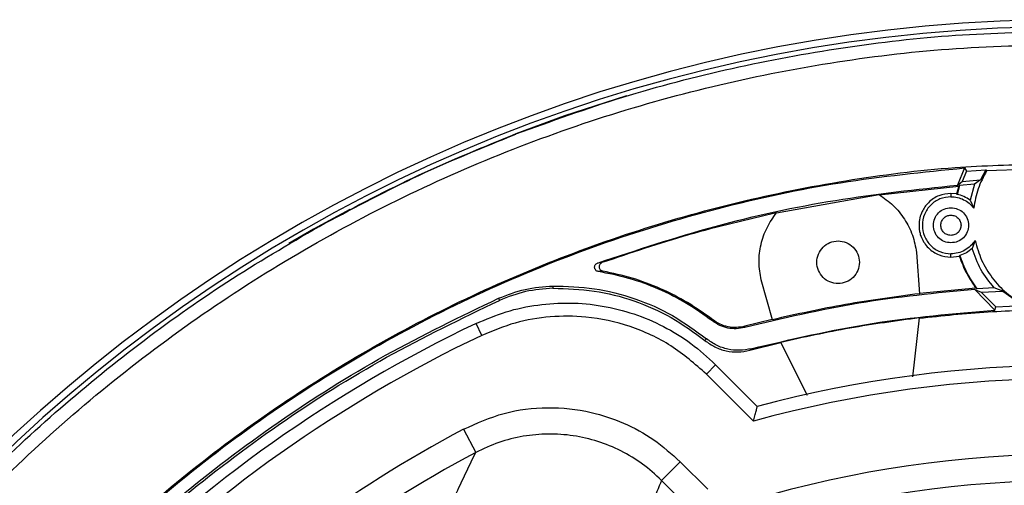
# Model space of a CAD drawing. Header units: millimetres. Extents: x 0 to 594, y 0 to 420.
# Tile 39 of 47: x 346 to 383, y 308 to 326. Entities that reach past the tile are written whole.
import ezdxf

# ---------------------------------------------------------------- set-up
doc = ezdxf.new("R2010")
doc.units = ezdxf.units.MM

msp = doc.modelspace()

# ---------------------------------------------------------------- linework, layer by layer
at = {"color": 7, "linetype": 'Continuous', "lineweight": 25}
for p, q in [((381.533, 320.383), (381.269, 319.733)), ((381.613, 320.265), (381.447, 319.871)), ((381.533, 320.383), (381.613, 320.265)), ((381.613, 320.265), (382.35, 320.308)), ((382.35, 320.308), (382.147, 319.925)), ((382.35, 320.308), (382.373, 320.269)), ((384.475, 320.351), (382.373, 320.269)), ((381.447, 319.871), (382.147, 319.925)), ((382.147, 319.925), (381.92, 319.763)), ((378.302, 319.366), (381.315, 319.693)), ((381.315, 319.693), (381.236, 319.4)), ((381.351, 319.722), (381.257, 319.38)), ((381.269, 319.733), (381.447, 319.871)), ((381.351, 319.722), (381.315, 319.693)), ((381.92, 319.763), (381.351, 319.722)), ((381.92, 319.763), (381.745, 319.158)), ((374.402, 318.686), (378.292, 319.372)), ((381.02, 319.419), (381.02, 319.292)), ((381.236, 319.4), (381.02, 319.419)), ((381.257, 319.38), (381.236, 319.4)), ((381.745, 319.158), (381.885, 318.861)), ((381.938, 317.634), (381.825, 317.326)), ((379.716, 317.178), (379.83, 315.613)), ((381.02, 316.997), (381.02, 317.125)), ((381.02, 316.997), (381.338, 317.04)), ((381.359, 317.063), (381.338, 317.04)), ((367.777, 316.791), (367.607, 316.776)), ((367.805, 316.47), (367.637, 316.455)), ((365.915, 315.905), (365.917, 315.819)), ((374.243, 314.628), (373.814, 316.138)), ((381.963, 315.823), (379.829, 315.622)), ((381.931, 315.776), (382.172, 315.669)), ((381.931, 315.776), (382.684, 314.986)), ((382.015, 315.8), (381.963, 315.823)), ((382.66, 315.841), (382.015, 315.8)), ((382.994, 315.713), (382.66, 315.841)), ((363.849, 315.439), (363.884, 315.36)), ((382.172, 315.669), (382.994, 315.713)), ((382.172, 315.669), (382.725, 315.113)), ((382.994, 315.713), (383.764, 315.167)), ((382.684, 314.986), (382.725, 315.113)), ((382.725, 315.113), (383.764, 315.167)), ((379.82, 314.696), (379.561, 312.457)), ((363.212, 314.031), (362.997, 314.483)), ((371.97, 314.579), (371.982, 314.626)), ((373.203, 314.378), (373.193, 314.329)), ((374.24, 314.636), (373.203, 314.378)), ((371.686, 313.835), (371.749, 313.9)), ((373.382, 313.466), (374.569, 313.761)), ((373.382, 313.466), (373.444, 313.529)), ((375.574, 311.754), (374.565, 313.769)), ((371.738, 312.567), (372.091, 312.92)), ((372.091, 312.92), (373.672, 311.34)), ((373.523, 310.781), (371.738, 312.567)), ((362.516, 310.472), (362.985, 309.589)), ((370.743, 309.242), (370.037, 308.536)), ((370.743, 309.242), (371.791, 308.195)), ((371.085, 307.488), (370.037, 308.536))]:
    msp.add_line(p, q, dxfattribs=at)
at = {"color": 7, "linetype": 'Continuous', "lineweight": 25, "flags": 128}
for points in [[(368.706, 323.116), (366.359, 322.357), (364.507, 321.68)], [(358.206, 318.812), (356.824, 318.058), (355.896, 317.523)]]:
    msp.add_lwpolyline(points, dxfattribs=at)
at = {"color": 7, "linetype": 'Continuous', "lineweight": 25}
for radius, start, end in [(58.767, 88.28681, 174.91298), (58.5, 88.39927, 175.00762), (52.323, 115.448, 154.552), (51.823, 115.448, 154.552), (45.656, 75.0121, 104.9879), (45.156, 74.6466, 105.3534), (48.955, 117.9741, 152.0259), (47.956, 117.9741, 152.0259), (42.288, 73.4633, 106.5367), (41.289, 73.4633, 106.5367)]:
    msp.add_arc((385.479, 267.237), radius, start, end, dxfattribs=at)
for points in [[(364.51, 321.671), (365.855, 322.156), (368.546, 323.127), (372.704, 324.205), (376.922, 324.989), (381.19, 325.479), (384.049, 325.54), (385.479, 325.57)], [(364.51, 321.671), (363.272, 321.169), (360.798, 320.167), (358.439, 318.915), (357.259, 318.29)], [(357.263, 318.284), (358.442, 318.909), (360.8, 320.161), (363.275, 321.163), (364.512, 321.664)], [(332.333, 271.183), (332.491, 272.755), (332.805, 275.899), (333.806, 280.538), (335.185, 285.075), (336.969, 289.47), (339.135, 293.69), (341.667, 297.7), (344.545, 301.47), (347.746, 304.97), (351.246, 308.171), (355.016, 311.049), (359.026, 313.581), (363.246, 315.747), (367.641, 317.531), (372.178, 318.91), (376.817, 319.911), (379.961, 320.225), (381.533, 320.383)], [(382.373, 320.269), (382.255, 320.047), (382.019, 319.603), (381.929, 319.109), (381.885, 318.861)], [(367.607, 316.776), (369.086, 317.265), (372.044, 318.245), (376.622, 319.235), (379.72, 319.567), (381.269, 319.733)], [(378.292, 319.372), (378.478, 319.243), (378.849, 318.984), (379.274, 318.45), (379.588, 317.844), (379.673, 317.4), (379.716, 317.178)], [(381.02, 319.292), (380.878, 319.276), (380.595, 319.243), (380.234, 318.993), (379.993, 318.634), (379.908, 318.209), (379.993, 317.783), (380.234, 317.425), (380.595, 317.174), (380.878, 317.142), (381.02, 317.125)], [(381.02, 319.292), (381.103, 319.286), (381.27, 319.275), (381.507, 319.186), (381.72, 319.051), (381.83, 318.924), (381.885, 318.861)], [(381.745, 319.158), (381.67, 319.209), (381.52, 319.311), (381.345, 319.357), (381.257, 319.38)], [(381.02, 317.542), (380.933, 317.552), (380.758, 317.572), (380.536, 317.726), (380.388, 317.947), (380.336, 318.209), (380.388, 318.471), (380.536, 318.691), (380.758, 318.845), (380.933, 318.865), (381.02, 318.875)], [(381.02, 318.875), (381.107, 318.865), (381.282, 318.845), (381.504, 318.691), (381.652, 318.471), (381.704, 318.209), (381.652, 317.947), (381.504, 317.726), (381.282, 317.572), (381.107, 317.552), (381.02, 317.542)], [(374.395, 318.677), (373.276, 318.417), (371.04, 317.897), (368.865, 317.16), (367.777, 316.791)], [(373.814, 316.138), (373.778, 316.361), (373.706, 316.807), (373.794, 317.484), (374.012, 318.131), (374.272, 318.501), (374.402, 318.686)], [(381.02, 317.825), (380.97, 317.831), (380.869, 317.843), (380.742, 317.931), (380.656, 318.058), (380.627, 318.209), (380.656, 318.359), (380.742, 318.486), (380.869, 318.575), (380.97, 318.586), (381.02, 318.592)], [(381.02, 318.592), (381.07, 318.586), (381.17, 318.575), (381.298, 318.486), (381.383, 318.359), (381.413, 318.209), (381.383, 318.058), (381.298, 317.931), (381.17, 317.843), (381.07, 317.831), (381.02, 317.825)], [(334.426, 295.457), (335.11, 296.636), (336.477, 298.996), (338.836, 302.342), (341.406, 305.526), (344.198, 308.518), (347.19, 311.31), (350.374, 313.88), (353.72, 316.239), (356.08, 317.606), (357.259, 318.29)], [(376.739, 315.997), (376.633, 316.009), (376.422, 316.033), (376.153, 316.22), (375.973, 316.488), (375.91, 316.805), (375.973, 317.123), (376.153, 317.39), (376.422, 317.577), (376.633, 317.601), (376.739, 317.614)], [(376.739, 317.614), (376.845, 317.601), (377.056, 317.577), (377.326, 317.39), (377.505, 317.123), (377.568, 316.805), (377.505, 316.488), (377.326, 316.22), (377.056, 316.033), (376.845, 316.009), (376.739, 315.997)], [(381.938, 317.634), (381.884, 317.56), (381.776, 317.412), (381.55, 317.252), (381.294, 317.145), (381.111, 317.132), (381.02, 317.125)], [(381.825, 317.326), (381.755, 317.269), (381.614, 317.154), (381.444, 317.093), (381.359, 317.063)], [(382.66, 315.841), (382.478, 316.065), (382.116, 316.513), (381.922, 317.055), (381.825, 317.326)], [(381.938, 317.634), (382.01, 317.382), (382.153, 316.877), (382.569, 316.203), (383.103, 315.62), (383.55, 315.344), (383.773, 315.207)], [(382.015, 315.8), (381.88, 315.997), (381.609, 316.39), (381.442, 316.839), (381.359, 317.063)], [(363.849, 315.439), (364.181, 315.569), (364.847, 315.828), (365.559, 315.879), (365.915, 315.905)], [(381.931, 315.776), (380.459, 315.635), (377.513, 315.351), (374.633, 314.67), (373.193, 314.329)], [(337.277, 288.867), (337.971, 290.311), (339.358, 293.197), (341.927, 297.265), (344.826, 301.097), (348.07, 304.646), (351.619, 307.89), (355.451, 310.789), (359.519, 313.358), (362.405, 314.745), (363.849, 315.439)], [(379.83, 315.613), (378.891, 315.49), (377.015, 315.243), (375.167, 314.833), (374.243, 314.628)], [(337.356, 288.832), (338.048, 290.273), (339.433, 293.155), (341.998, 297.216), (344.893, 301.042), (348.131, 304.585), (351.674, 307.823), (355.5, 310.718), (359.561, 313.282), (362.443, 314.668), (363.884, 315.36)], [(379.82, 314.686), (380.689, 314.778), (382.428, 314.961), (384.176, 315.001), (385.05, 315.021)], [(373.444, 313.529), (374.966, 313.885), (378.01, 314.597), (381.126, 314.857), (382.684, 314.986)], [(379.82, 314.696), (378.938, 314.578), (377.173, 314.342), (375.435, 313.96), (374.565, 313.769)]]:
    msp.add_open_spline(points, degree=3, dxfattribs=at)
for points, knots in [([(327.854, 272.023), (327.999, 273.447), (328.298, 276.377), (329.191, 280.751), (330.419, 285.127), (331.994, 289.391), (333.896, 293.519), (336.118, 297.486), (338.643, 301.265), (341.457, 304.835), (344.543, 308.173), (347.881, 311.259), (351.451, 314.073), (355.23, 316.598), (359.197, 318.819), (363.325, 320.723), (367.589, 322.296), (371.965, 323.531), (376.423, 324.412), (380.937, 324.967), (383.965, 325.036), (385.479, 325.07)], [0, 0, 0, 0, 0.04987, 0.102655, 0.15544, 0.208225, 0.26101, 0.313795, 0.36658, 0.419365, 0.47215, 0.524935, 0.57772, 0.630505, 0.68329, 0.736075, 0.78886, 0.841645, 0.89443, 0.947215, 1, 1, 1, 1]), ([(332.253, 269.93), (332.27, 270.467), (332.332, 272.396), (332.779, 275.693), (333.585, 279.791), (334.73, 283.81), (336.181, 287.729), (337.935, 291.522), (339.98, 295.166), (342.304, 298.639), (344.892, 301.919), (347.729, 304.987), (350.797, 307.824), (354.077, 310.412), (357.55, 312.736), (361.194, 314.781), (364.987, 316.535), (368.906, 317.986), (372.925, 319.129), (377.022, 319.944), (380.874, 320.436), (383.359, 320.503), (384.452, 320.532)], [0, 0, 0, 0, 0.020143, 0.072303, 0.124463, 0.176623, 0.228783, 0.280943, 0.333103, 0.385263, 0.437423, 0.489583, 0.541743, 0.593903, 0.646063, 0.698223, 0.750383, 0.802543, 0.854703, 0.906863, 0.959023, 1, 1, 1, 1]), ([(381.02, 319.419), (380.864, 319.402), (380.628, 319.377), (380.347, 319.224), (380.114, 319.035), (379.935, 318.781), (379.83, 318.481), (379.797, 318.2), (379.829, 317.947), (379.93, 317.647), (380.099, 317.393), (380.35, 317.19), (380.632, 317.039), (380.867, 317.014), (381.02, 316.997)], [0, 0, 0, 0, 0.122143, 0.185468, 0.250114, 0.359021, 0.425579, 0.500065, 0.58138, 0.6252, 0.749859, 0.815782, 0.879535, 1, 1, 1, 1]), ([(381.338, 317.04), (381.423, 316.814), (381.584, 316.384), (381.841, 316.004), (381.963, 315.823)], [0, 0, 0, 0, 0.525555, 1, 1, 1, 1]), ([(367.637, 316.455), (367.619, 316.459), (367.583, 316.468), (367.54, 316.503), (367.509, 316.549), (367.494, 316.603), (367.498, 316.659), (367.52, 316.71), (367.557, 316.752), (367.59, 316.768), (367.607, 316.776)], [0, 0, 0, 0, 0.124918, 0.250023, 0.37501, 0.499859, 0.624836, 0.749696, 0.87464, 1, 1, 1, 1]), ([(367.777, 316.791), (367.761, 316.783), (367.727, 316.768), (367.691, 316.726), (367.669, 316.675), (367.664, 316.62), (367.678, 316.566), (367.708, 316.52), (367.751, 316.485), (367.787, 316.475), (367.805, 316.47)], [0, 0, 0, 0, 0.124996, 0.249821, 0.374805, 0.499649, 0.624633, 0.749479, 0.875073, 1, 1, 1, 1]), ([(371.97, 314.579), (371.646, 314.811), (370.998, 315.275), (369.927, 315.809), (368.806, 316.224), (368.027, 316.378), (367.637, 316.455)], [0, 0, 0, 0, 0.250213, 0.500924, 0.750387, 1, 1, 1, 1]), ([(371.982, 314.626), (371.668, 314.85), (371.041, 315.299), (370.008, 315.819), (368.93, 316.23), (368.18, 316.39), (367.805, 316.47)], [0, 0, 0, 0, 0.250842, 0.501316, 0.750645, 1, 1, 1, 1]), ([(365.917, 315.819), (365.567, 315.793), (364.867, 315.743), (364.212, 315.488), (363.884, 315.36)], [0, 0, 0, 0, 0.498923, 1, 1, 1, 1]), ([(365.915, 315.905), (366.441, 315.89), (367.495, 315.86), (369.029, 315.46), (370.482, 314.833), (371.327, 314.211), (371.749, 313.9)], [0, 0, 0, 0, 0.250478, 0.501169, 0.750638, 1, 1, 1, 1]), ([(365.917, 315.819), (366.44, 315.804), (367.481, 315.774), (368.998, 315.377), (370.432, 314.758), (371.269, 314.142), (371.686, 313.835)], [0, 0, 0, 0, 0.25148, 0.500681, 0.750854, 1, 1, 1, 1]), ([(362.997, 314.483), (363.374, 314.642), (364.129, 314.961), (365.338, 315.214), (366.565, 315.291), (367.793, 315.177), (368.987, 314.878), (370.122, 314.395), (371.18, 313.754), (371.787, 313.198), (372.091, 312.92)], [0, 0, 0, 0, 0.124939, 0.249584, 0.374802, 0.499266, 0.624625, 0.749033, 0.874485, 1, 1, 1, 1]), ([(371.738, 312.567), (371.306, 312.945), (370.441, 313.702), (368.86, 314.424), (367.29, 314.767), (365.812, 314.772), (364.467, 314.55), (363.631, 314.205), (363.212, 314.031)], [0, 0, 0, 0, 0.186215, 0.373004, 0.559347, 0.705745, 0.852651, 1, 1, 1, 1]), ([(373.193, 314.329), (373.087, 314.309), (372.875, 314.268), (372.551, 314.301), (372.239, 314.398), (372.06, 314.518), (371.97, 314.579)], [0, 0, 0, 0, 0.24942, 0.499614, 0.749156, 1, 1, 1, 1]), ([(373.203, 314.378), (373.096, 314.358), (372.884, 314.317), (372.56, 314.35), (372.25, 314.446), (372.071, 314.566), (371.982, 314.626)], [0, 0, 0, 0, 0.250875, 0.500387, 0.750581, 1, 1, 1, 1]), ([(373.444, 313.529), (373.296, 313.501), (373, 313.445), (372.548, 313.497), (372.117, 313.639), (371.872, 313.813), (371.749, 313.9)], [0, 0, 0, 0, 0.250536, 0.50034, 0.750539, 1, 1, 1, 1]), ([(371.686, 313.835), (371.809, 313.748), (372.055, 313.574), (372.487, 313.432), (372.939, 313.382), (373.234, 313.438), (373.382, 313.466)], [0, 0, 0, 0, 0.2505103, 0.5003363, 0.7505354, 1, 1, 1, 1]), ([(362.516, 310.472), (363.025, 310.699), (364.041, 311.152), (365.713, 311.351), (367.257, 311.192), (368.613, 310.74), (369.77, 310.116), (370.419, 309.533), (370.743, 309.242)], [0, 0, 0, 0, 0.187076, 0.373518, 0.560302, 0.706574, 0.85344, 1, 1, 1, 1]), ([(373.523, 310.781), (373.541, 310.849), (373.578, 310.986), (373.619, 311.14), (373.645, 311.238), (373.66, 311.295), (373.67, 311.332), (373.671, 311.337), (373.672, 311.34)], [0, 0, 0, 0, 0.249783, 0.49923, 0.629112, 0.749626, 0.876587, 1, 1, 1, 1]), ([(370.037, 308.536), (369.802, 308.751), (369.332, 309.18), (368.508, 309.671), (367.624, 310.034), (366.691, 310.25), (365.737, 310.317), (364.784, 310.228), (363.851, 310), (363.273, 309.726), (362.985, 309.589)], [0, 0, 0, 0, 0.124933, 0.249671, 0.374784, 0.499379, 0.624635, 0.749146, 0.87466, 1, 1, 1, 1]), ([(361.863, 307.2), (361.873, 307.222), (362.018, 307.549), (362.278, 308.109), (362.642, 308.883), (362.87, 309.353), (362.985, 309.589)], [0, 0, 0, 0, 0.027017, 0.401387, 0.699131, 1, 1, 1, 1]), ([(370.037, 308.536), (369.921, 308.251), (369.69, 307.683), (369.381, 306.886), (369.175, 306.345), (369.082, 306.089), (369.071, 306.058)], [0, 0, 0, 0, 0.350038, 0.695406, 0.963444, 1, 1, 1, 1])]:
    msp.add_open_spline(points, degree=3, knots=knots, dxfattribs=at)

doc.saveas('drawing.dxf')
